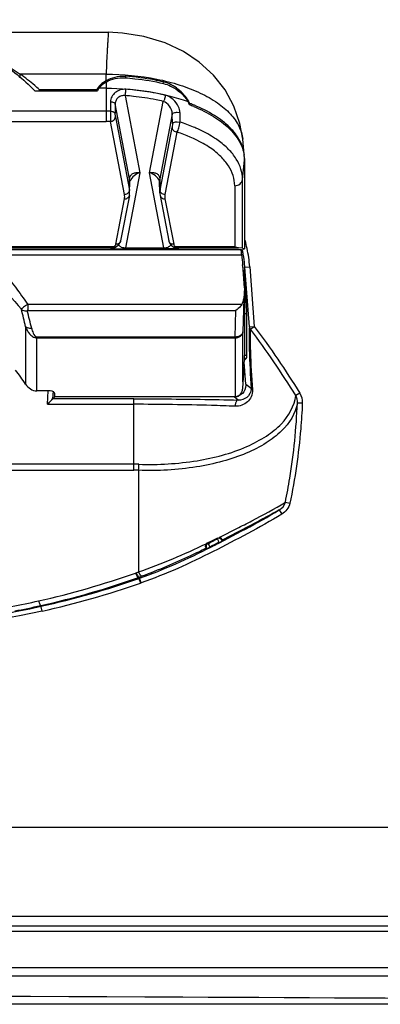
# Model space of a CAD drawing. Header units: inches. Extents: x 0 to 17, y 0 to 11.
# Tile 31 of 104: x 4.309 to 4.597, y 5.853 to 6.64. Entities that reach past the tile are written whole.
import ezdxf

# ---------------------------------------------------------------- set-up
doc = ezdxf.new("R2010")
doc.units = ezdxf.units.IN
doc.header["$LTSCALE"] = 0.935
doc.header["$MEASUREMENT"] = 0
for name, color, linetype in [('1', 7, 'CONTINUOUS'), ('2', 7, 'CONTINUOUS'), ('3', 7, 'CONTINUOUS')]:
    doc.layers.add(name, color=color, linetype=linetype)

msp = doc.modelspace()

# ---------------------------------------------------------------- linework, layer by layer
at = {"layer": '1', "color": 7, "linetype": 'Continuous'}
for p, q in [((4.24315, 6.63017), (4.37968, 6.63017)), ((4.37875, 6.61206), (4.37809, 6.5966)), ((4.37809, 6.5966), (4.30931, 6.5966)), ((4.30931, 6.59358), (4.30931, 6.59659)), ((4.37809, 6.59146), (4.37809, 6.5966)), ((4.39331, 6.59495), (4.39322, 6.59496)), ((4.39331, 6.59495), (4.39322, 6.59496)), ((4.39322, 6.59496), (4.39345, 6.59379)), ((4.32458, 6.58448), (4.37065, 6.58448)), ((4.37089, 6.58326), (4.37065, 6.58448)), ((4.37809, 6.58541), (4.37228, 6.58541)), ((4.37809, 6.59035), (4.37809, 6.55888)), ((4.41338, 6.58221), (4.40078, 6.58392)), ((4.42368, 6.58923), (4.42394, 6.59046)), ((4.32115, 6.58326), (4.3711, 6.58326)), ((4.39332, 6.57948), (4.40516, 6.51772)), ((4.38158, 6.57451), (4.3815, 6.56697)), ((4.38537, 6.57298), (4.38529, 6.56544)), ((4.39689, 6.5129), (4.38537, 6.57298)), ((4.41279, 6.51772), (4.42375, 6.57491)), ((4.44513, 6.57318), (4.44492, 6.57208)), ((4.37809, 6.567), (4.29921, 6.567)), ((4.3815, 6.56697), (4.38156, 6.55885)), ((4.38548, 6.56239), (4.38529, 6.56544)), ((4.38548, 6.56239), (4.39671, 6.50385)), ((4.431, 6.56474), (4.42105, 6.5129)), ((4.43106, 6.55712), (4.431, 6.56474)), ((4.43492, 6.5662), (4.43702, 6.56597)), ((4.43702, 6.56597), (4.43709, 6.55834)), ((4.29921, 6.55888), (4.37809, 6.55888)), ((4.39279, 6.50032), (4.38156, 6.55885)), ((4.42124, 6.50385), (4.43084, 6.55391)), ((4.43106, 6.55712), (4.43084, 6.55391)), ((4.43497, 6.55857), (4.43709, 6.55834)), ((4.43476, 6.55038), (4.42516, 6.50032)), ((4.48864, 6.53229), (4.48738, 6.54465)), ((4.48881, 6.52911), (4.48867, 6.53191)), ((4.48881, 6.52911), (4.48881, 6.47725)), ((4.48725, 6.51242), (4.48881, 6.5279)), ((4.40516, 6.51772), (4.39367, 6.45782)), ((4.39671, 6.50385), (4.39689, 6.5129)), ((4.42427, 6.45782), (4.41279, 6.51772)), ((4.42105, 6.5129), (4.42124, 6.50385)), ((4.39688, 6.50177), (4.39707, 6.51082)), ((4.42106, 6.50178), (4.42088, 6.51081)), ((4.48098, 6.50744), (4.48098, 6.45861)), ((4.48725, 6.45759), (4.48725, 6.51242)), ((4.39665, 6.4996), (4.38969, 6.46326)), ((4.39688, 6.50177), (4.39689, 6.50187)), ((4.42129, 6.4996), (4.42826, 6.46326)), ((4.38582, 6.46059), (4.39279, 6.49694)), ((4.42516, 6.49694), (4.43213, 6.46059)), ((4.48892, 6.47721), (4.48881, 6.47725)), ((4.48892, 6.47721), (4.48892, 6.4569)), ((4.38434, 6.45861), (4.29509, 6.45861)), ((4.29509, 6.45777), (4.38311, 6.45777)), ((4.38185, 6.45748), (4.38311, 6.45777)), ((4.38185, 6.45748), (4.38327, 6.45764)), ((4.38311, 6.45777), (4.38396, 6.45816)), ((4.38325, 6.45777), (4.38311, 6.45777)), ((4.38457, 6.45794), (4.38327, 6.45764)), ((4.38411, 6.45832), (4.38434, 6.45861)), ((4.38457, 6.45794), (4.3844, 6.4579)), ((4.38582, 6.46059), (4.38554, 6.45981)), ((4.39367, 6.45782), (4.42427, 6.45782)), ((4.39367, 6.45697), (4.39367, 6.45782)), ((4.42427, 6.45782), (4.42427, 6.45697)), ((4.43292, 6.45839), (4.43176, 6.45854)), ((4.4336, 6.45861), (4.43292, 6.45839)), ((4.43354, 6.4579), (4.43337, 6.45794)), ((4.43337, 6.45794), (4.43468, 6.45764)), ((4.43345, 6.45792), (4.43354, 6.4579)), ((4.48098, 6.45861), (4.4336, 6.45861)), ((4.4336, 6.45861), (4.43399, 6.45816)), ((4.43399, 6.45816), (4.43441, 6.45788)), ((4.43441, 6.45788), (4.4347, 6.45778)), ((4.43464, 6.45765), (4.43468, 6.45764)), ((4.43468, 6.45764), (4.4361, 6.45748)), ((4.43484, 6.45777), (4.43469, 6.45777)), ((4.43484, 6.45777), (4.48403, 6.45777)), ((4.43484, 6.45777), (4.4361, 6.45748)), ((4.48725, 6.45759), (4.48403, 6.45777)), ((4.48725, 6.45759), (4.48892, 6.4569)), ((4.23373, 6.4521), (4.48662, 6.4521)), ((4.48635, 6.45603), (4.23894, 6.45603)), ((4.38498, 6.4571), (4.39292, 6.45698)), ((4.39367, 6.45697), (4.39292, 6.45698)), ((4.39367, 6.45697), (4.42427, 6.45697)), ((4.42502, 6.45698), (4.42427, 6.45697)), ((4.43297, 6.4571), (4.42502, 6.45698)), ((4.48892, 6.4569), (4.48753, 6.45633)), ((4.48892, 6.42583), (4.48753, 6.44421)), ((4.48892, 6.42583), (4.48827, 6.41723)), ((4.48892, 6.42583), (4.48892, 6.41029)), ((4.4867, 6.41248), (4.31529, 6.41248)), ((4.31529, 6.41248), (4.31532, 6.40772)), ((4.48827, 6.41723), (4.4876, 6.39066)), ((4.31532, 6.40772), (4.48186, 6.40772)), ((4.48132, 6.38638), (4.48186, 6.40772)), ((4.48881, 6.40628), (4.48881, 6.37174)), ((4.31365, 6.39455), (4.31365, 6.34867)), ((4.4876, 6.35051), (4.4876, 6.39066)), ((4.48132, 6.38638), (4.32273, 6.38638)), ((4.32273, 6.34337), (4.32273, 6.38638)), ((4.32273, 6.38568), (4.48132, 6.38568)), ((4.48132, 6.38638), (4.48132, 6.3385)), ((4.4884, 6.36192), (4.48725, 6.34562)), ((4.33328, 6.34337), (4.32273, 6.34337)), ((4.3369, 6.33849), (4.33705, 6.34093)), ((4.48098, 6.33849), (4.3369, 6.33849))]:
    msp.add_line(p, q, dxfattribs=at)
for points in [[(4.48739, 6.54465), (4.48515, 6.55721), (4.48038, 6.57098), (4.47326, 6.58403), (4.46398, 6.59591), (4.45266, 6.60635), (4.44002, 6.61478), (4.42528, 6.62169), (4.40831, 6.62681), (4.39129, 6.62952), (4.37968, 6.63013)], [(4.39665, 6.4996), (4.39669, 6.4998), (4.39683, 6.50085), (4.39688, 6.50177)], [(4.42106, 6.50177), (4.42111, 6.50088), (4.42125, 6.49984), (4.42129, 6.4996)], [(4.3844, 6.4579), (4.38446, 6.45791), (4.38465, 6.45796), (4.38484, 6.45801), (4.38504, 6.45807), (4.38526, 6.45814)], [(4.38526, 6.45814), (4.38548, 6.45822), (4.38572, 6.45832), (4.38596, 6.45843), (4.38619, 6.45854)], [(4.38619, 6.45854), (4.38646, 6.4587), (4.38782, 6.45977), (4.38888, 6.46113), (4.38957, 6.46276), (4.38969, 6.46327)], [(4.42826, 6.46327), (4.42834, 6.46288), (4.42901, 6.46123), (4.43004, 6.45985), (4.43138, 6.45876), (4.43176, 6.45854)], [(4.43176, 6.45854), (4.43186, 6.45849), (4.43212, 6.45837), (4.43237, 6.45826), (4.4326, 6.45817), (4.43283, 6.45809), (4.43305, 6.45803), (4.43325, 6.45797), (4.43345, 6.45792)]]:
    msp.add_lwpolyline(points, dxfattribs=at)
for centre, radius, start, end in [((4.39163, 6.56886), 0.02635, 120.94135, 122.33448), ((4.19426, 6.45834), 0.17806, 44.55235, 45.53101), ((4.45484, 6.58453), 0.13026, 180.02126, 180.55672), ((4.38779, 6.57318), 0.02053, 141.79123, 146.6115), ((4.37852, 6.37082), 0.21426, 84.03633, 85.89047), ((4.41815, 6.56565), 0.02547, 75.90857, 76.87607), ((4.3785, 6.37332), 0.20669, 84.03652, 85.89066), ((4.41507, 6.56106), 0.03163, 20.45627, 25.49172), ((4.41648, 6.55871), 0.03209, 26.80188, 30.46344), ((4.39772, 6.4473), 0.13337, 67.75726, 69.3708), ((4.39809, 6.44946), 0.13236, 67.53907, 69.18315), ((4.37809, 6.34869), 0.21831, 89.55232, 90.00001), ((4.37809, 6.34881), 0.21819, 89.10452, 89.55233), ((4.37809, 6.35319), 0.20569, 89.03154, 90.0001), ((4.4608, 6.52787), 0.02801, 2.42277, 8.16023), ((4.46118, 6.5279), 0.02763, 0.00106, 2.41027), ((4.38703, 6.51101), 0.01004, 358.89744, 10.84022), ((4.43091, 6.51101), 0.01004, 169.161, 181.09549), ((4.41391, 6.50876), 0.00717, 13.06136, 19.38039), ((4.38684, 6.50196), 0.01004, 3.6655, 10.8678), ((4.38701, 6.50197), 0.00987, 359.42897, 3.64312), ((4.43105, 6.50197), 0.01, 169.1279, 181.10505), ((4.38307, 6.46442), 0.00665, 271.60571, 279.80394), ((4.38244, 6.45983), 0.00225, 312.42482, 314.71347), ((4.38227, 6.45999), 0.00248, 314.7274, 317.76154), ((4.38306, 6.46446), 0.0067, 279.79766, 281.58454), ((4.38563, 6.46133), 0.00301, 244.7153, 250.21948), ((4.38555, 6.46112), 0.00278, 250.248, 253.32348), ((4.43496, 6.46116), 0.00289, 191.36309, 208.02121), ((4.43489, 6.46446), 0.0067, 258.41854, 260.19937), ((4.43488, 6.46442), 0.00665, 260.19309, 268.39428), ((4.43488, 6.45881), 0.00104, 259.86564, 267.50246), ((4.38764, 6.53302), 0.07597, 267.0773, 267.99578), ((4.43032, 6.5326), 0.07555, 272.01019, 272.93212), ((3.30908, 6.16021), 1.03154, 13.13115, 13.93149), ((3.32707, 6.1556), 1.01952, 13.4809, 14.29862), ((4.1421, 6.23382), 0.20645, 33.80137, 37.64923), ((4.48098, 6.34357), 0.00508, 269.99053, 273.87983)]:
    msp.add_arc(centre, radius, start, end, dxfattribs=at)
for centre, major_axis, ratio, start_param, end_param in [((4.39293, 6.57466), (0.02371, -0.00099), 0.905266, 2.664289, 2.776372), ((4.39257, 6.57654), (0.02373, 0.00088), 0.746346, 2.199434, 2.568208), ((4.40908, 6.45658), (0.07874, 0), 0.035998, -0.193853, -0.087266), ((4.40908, 6.43628), (0, 0.09092), 0.866025, -1.48353, -1.395997), ((4.482, 6.41794), (0.00021, 0.00833), 0.755826, -2.265434, -1.6374), ((4.49019, 6.41992), (0.0012, 0.01575), 0.043494, -4.051729, -3.66189), ((4.48744, 6.3581), (0.0012, 0.01575), 0.043494, -1.270319, -0.520297), ((4.4887, 6.36387), (0.0003, 0.00394), 0.043494, -4.411912, -4.190678), ((4.3331, 6.34091), (0.00395, 0.00018), 0.621817, -0.066161, 1.497407)]:
    msp.add_ellipse(centre, major_axis=major_axis, ratio=ratio, start_param=start_param, end_param=end_param, dxfattribs=at)
for points, knots in [([(4.04132, 6.58326), (4.05007, 6.59215), (4.0697, 6.60825), (4.10355, 6.62618), (4.14074, 6.63734), (4.17964, 6.64135), (4.21861, 6.63794), (4.256, 6.62736), (4.29017, 6.60995), (4.31008, 6.59416), (4.319, 6.58541)], [0, 0, 0, 0, 0.122085, 0.246455, 0.372622, 0.499774, 0.626961, 0.753229, 0.877748, 1, 1, 1, 1]), ([(4.37968, 6.63017), (4.37971, 6.63016), (4.37969, 6.63002), (4.37973, 6.62983), (4.37973, 6.62944), (4.37976, 6.62866), (4.37972, 6.62731), (4.37952, 6.62529), (4.37935, 6.62271), (4.37915, 6.61961), (4.37895, 6.616), (4.37882, 6.61343), (4.37875, 6.61206)], [0, 0, 0, 0, 0.004654, 0.017234, 0.03782, 0.066386, 0.147266, 0.259594, 0.402209, 0.574028, 0.773786, 1, 1, 1, 1]), ([(4.29188, 6.60708), (4.29339, 6.60632), (4.29939, 6.60316), (4.30516, 6.59955), (4.30931, 6.5966)], [0, 0, 0, 0, 0.248795, 1, 1, 1, 1]), ([(4.32458, 6.58448), (4.32337, 6.58555), (4.31844, 6.58979), (4.31329, 6.59376), (4.30931, 6.5966)], [0, 0, 0, 0, 0.248053, 1, 1, 1, 1]), ([(4.37807, 6.59144), (4.38029, 6.59278), (4.38525, 6.59475), (4.39057, 6.59514), (4.39322, 6.59496)], [0, 0, 0, 0, 0.493234, 1, 1, 1, 1]), ([(4.37809, 6.5966), (4.39165, 6.59659), (4.41166, 6.5948), (4.43669, 6.58846), (4.45305, 6.58219), (4.4668, 6.57447), (4.47749, 6.56554), (4.48474, 6.55561), (4.48703, 6.5482), (4.48739, 6.54464)], [0, 0, 0, 0, 0.314174, 0.461359, 0.597027, 0.718812, 0.824884, 0.917182, 1, 1, 1, 1]), ([(4.37809, 6.59035), (4.38028, 6.59165), (4.38524, 6.59356), (4.39053, 6.59393), (4.3932, 6.59374)], [0, 0, 0, 0, 0.488059, 1, 1, 1, 1]), ([(4.3932, 6.59374), (4.39584, 6.59356), (4.40617, 6.59263), (4.41644, 6.59093), (4.42395, 6.58917)], [0, 0, 0, 0, 0.255661, 1, 1, 1, 1]), ([(4.42394, 6.59046), (4.42149, 6.59102), (4.41138, 6.59312), (4.4011, 6.59441), (4.39331, 6.59495)], [0, 0, 0, 0, 0.2437, 1, 1, 1, 1]), ([(4.37754, 6.59112), (4.37697, 6.59076), (4.3748, 6.58927), (4.37287, 6.58742), (4.37166, 6.58588)], [0, 0, 0, 0, 0.256775, 1, 1, 1, 1]), ([(4.37809, 6.58541), (4.38961, 6.58539), (4.41186, 6.58371), (4.43358, 6.57836), (4.44362, 6.5747)], [0, 0, 0, 0, 0.518851, 1, 1, 1, 1]), ([(4.39387, 6.58453), (4.39236, 6.58463), (4.38929, 6.58428), (4.38528, 6.58214), (4.38238, 6.57879), (4.38158, 6.57592), (4.38158, 6.57451)], [0, 0, 0, 0, 0.260116, 0.51375, 0.759955, 1, 1, 1, 1]), ([(4.39332, 6.57948), (4.39352, 6.5802), (4.39374, 6.58189), (4.39386, 6.58358), (4.39387, 6.58453)], [0, 0, 0, 0, 0.440812, 1, 1, 1, 1]), ([(4.42395, 6.58917), (4.42593, 6.5887), (4.43373, 6.58589), (4.44038, 6.58), (4.44362, 6.57468)], [0, 0, 0, 0, 0.24569, 1, 1, 1, 1]), ([(4.44414, 6.57498), (4.44195, 6.57871), (4.4362, 6.58526), (4.42841, 6.58934), (4.42436, 6.59036)], [0, 0, 0, 0, 0.508632, 1, 1, 1, 1]), ([(4.39332, 6.57948), (4.3923, 6.57961), (4.39027, 6.57948), (4.38763, 6.5781), (4.38581, 6.57583), (4.38537, 6.57393), (4.38537, 6.57298)], [0, 0, 0, 0, 0.265357, 0.512485, 0.753099, 1, 1, 1, 1]), ([(4.42375, 6.57491), (4.42184, 6.57536), (4.41399, 6.57707), (4.40602, 6.57826), (4.39998, 6.57889)], [0, 0, 0, 0, 0.244367, 1, 1, 1, 1]), ([(4.42543, 6.57979), (4.42444, 6.58002), (4.42045, 6.58093), (4.41642, 6.5817), (4.41338, 6.58221)], [0, 0, 0, 0, 0.246757, 1, 1, 1, 1]), ([(4.42543, 6.57979), (4.42539, 6.57885), (4.42503, 6.57713), (4.4243, 6.57548), (4.42375, 6.57491)], [0, 0, 0, 0, 0.543359, 1, 1, 1, 1]), ([(4.43702, 6.56597), (4.43704, 6.56754), (4.43541, 6.5737), (4.42997, 6.57868), (4.42543, 6.57979)], [0, 0, 0, 0, 0.251326, 1, 1, 1, 1]), ([(4.38158, 6.57451), (4.38244, 6.57449), (4.38378, 6.57433), (4.38525, 6.5735), (4.38537, 6.57298)], [0, 0, 0, 0, 0.616429, 1, 1, 1, 1]), ([(4.431, 6.56474), (4.43099, 6.56697), (4.42929, 6.57129), (4.42574, 6.57421), (4.42375, 6.57491)], [0, 0, 0, 0, 0.514645, 1, 1, 1, 1]), ([(4.4482, 6.57075), (4.45368, 6.56851), (4.46368, 6.56361), (4.47626, 6.55431), (4.485, 6.54378), (4.48798, 6.53572), (4.48853, 6.53185)], [0, 0, 0, 0, 0.304474, 0.570247, 0.7988, 1, 1, 1, 1]), ([(4.48867, 6.53191), (4.48827, 6.53584), (4.48556, 6.54409), (4.47694, 6.55492), (4.46432, 6.56447), (4.45421, 6.56948), (4.44866, 6.57178)], [0, 0, 0, 0, 0.201044, 0.428854, 0.694519, 1, 1, 1, 1]), ([(4.3815, 6.56697), (4.38237, 6.56696), (4.3837, 6.5668), (4.38517, 6.56597), (4.38529, 6.56544)], [0, 0, 0, 0, 0.61643, 1, 1, 1, 1]), ([(4.38156, 6.55885), (4.38255, 6.5589), (4.38448, 6.55961), (4.38546, 6.56149), (4.38548, 6.56239)], [0, 0, 0, 0, 0.523513, 1, 1, 1, 1]), ([(4.431, 6.56474), (4.43112, 6.56527), (4.43267, 6.56605), (4.43403, 6.5662), (4.43492, 6.5662)], [0, 0, 0, 0, 0.379336, 1, 1, 1, 1]), ([(4.43084, 6.55392), (4.43087, 6.55302), (4.43184, 6.55113), (4.43377, 6.55042), (4.43476, 6.55038)], [0, 0, 0, 0, 0.47647, 1, 1, 1, 1]), ([(4.43106, 6.55712), (4.43111, 6.55732), (4.43148, 6.55774), (4.43277, 6.55842), (4.43405, 6.55856), (4.43497, 6.55857)], [0, 0, 0, 0, 0.143467, 0.362629, 1, 1, 1, 1]), ([(4.43476, 6.55038), (4.43511, 6.55081), (4.43573, 6.55193), (4.43668, 6.55457), (4.43704, 6.55681), (4.43709, 6.55834)], [0, 0, 0, 0, 0.19983, 0.452101, 1, 1, 1, 1]), ([(4.45151, 6.55281), (4.45037, 6.55333), (4.44565, 6.55538), (4.44081, 6.55715), (4.43709, 6.55834)], [0, 0, 0, 0, 0.242213, 1, 1, 1, 1]), ([(4.46764, 6.54363), (4.46645, 6.54449), (4.46131, 6.54795), (4.45581, 6.55085), (4.45151, 6.55281)], [0, 0, 0, 0, 0.236508, 1, 1, 1, 1]), ([(4.46142, 6.53761), (4.45955, 6.5389), (4.45117, 6.54414), (4.44197, 6.548), (4.43476, 6.55038)], [0, 0, 0, 0, 0.230226, 1, 1, 1, 1]), ([(4.48098, 6.50744), (4.48098, 6.51015), (4.48006, 6.51578), (4.4761, 6.52378), (4.46976, 6.53126), (4.4644, 6.53556), (4.46142, 6.53761)], [0, 0, 0, 0, 0.217782, 0.450494, 0.709219, 1, 1, 1, 1]), ([(4.48725, 6.51242), (4.48725, 6.51521), (4.48634, 6.521), (4.48238, 6.52925), (4.47603, 6.537), (4.47063, 6.54148), (4.46764, 6.54363)], [0, 0, 0, 0, 0.219093, 0.45242, 0.710694, 1, 1, 1, 1]), ([(4.39689, 6.5129), (4.39691, 6.51379), (4.39741, 6.51559), (4.39953, 6.51741), (4.40227, 6.51811), (4.4042, 6.51795), (4.40516, 6.51772)], [0, 0, 0, 0, 0.243982, 0.480245, 0.729835, 1, 1, 1, 1]), ([(4.40516, 6.51772), (4.40345, 6.51732), (4.40018, 6.51575), (4.39785, 6.51282), (4.39727, 6.51116)], [0, 0, 0, 0, 0.498638, 1, 1, 1, 1]), ([(4.41279, 6.51772), (4.41381, 6.51795), (4.41581, 6.5181), (4.41861, 6.51732), (4.42058, 6.51544), (4.42104, 6.51373), (4.42105, 6.5129)], [0, 0, 0, 0, 0.286242, 0.541189, 0.77087, 1, 1, 1, 1]), ([(4.42068, 6.51114), (4.42011, 6.51274), (4.41784, 6.51569), (4.41457, 6.51731), (4.41279, 6.51772)], [0, 0, 0, 0, 0.482534, 1, 1, 1, 1]), ([(4.48098, 6.50744), (4.48247, 6.50744), (4.48545, 6.50832), (4.48711, 6.51107), (4.48725, 6.51242)], [0, 0, 0, 0, 0.52387, 1, 1, 1, 1]), ([(4.39671, 6.50385), (4.39669, 6.50296), (4.3957, 6.50107), (4.39377, 6.50036), (4.39279, 6.50032)], [0, 0, 0, 0, 0.476487, 1, 1, 1, 1]), ([(4.39279, 6.49694), (4.39365, 6.49689), (4.39541, 6.49729), (4.3965, 6.49881), (4.39665, 6.4996)], [0, 0, 0, 0, 0.517318, 1, 1, 1, 1]), ([(4.42516, 6.50032), (4.42417, 6.50036), (4.42224, 6.50107), (4.42126, 6.50296), (4.42124, 6.50385)], [0, 0, 0, 0, 0.523513, 1, 1, 1, 1]), ([(4.42129, 6.4996), (4.42144, 6.49881), (4.42254, 6.49729), (4.42429, 6.49689), (4.42516, 6.49694)], [0, 0, 0, 0, 0.482668, 1, 1, 1, 1]), ([(4.38554, 6.45981), (4.38548, 6.4597), (4.38518, 6.45922), (4.38473, 6.45882), (4.38434, 6.45861)], [0, 0, 0, 0, 0.22228, 1, 1, 1, 1]), ([(4.38619, 6.45854), (4.38609, 6.45849), (4.38563, 6.45831), (4.38511, 6.45835), (4.38475, 6.45845)], [0, 0, 0, 0, 0.234506, 1, 1, 1, 1]), ([(4.38969, 6.46326), (4.38953, 6.46247), (4.38844, 6.46094), (4.38668, 6.46055), (4.38582, 6.46059)], [0, 0, 0, 0, 0.482559, 1, 1, 1, 1]), ([(4.38815, 6.4602), (4.38856, 6.45938), (4.39037, 6.45798), (4.39251, 6.45777), (4.39367, 6.45782)], [0, 0, 0, 0, 0.440624, 1, 1, 1, 1]), ([(4.42427, 6.45782), (4.42544, 6.45777), (4.42757, 6.45798), (4.42938, 6.45937), (4.42979, 6.46019)], [0, 0, 0, 0, 0.559326, 1, 1, 1, 1]), ([(4.43213, 6.46059), (4.43126, 6.46055), (4.4295, 6.46094), (4.42841, 6.46247), (4.42826, 6.46326)], [0, 0, 0, 0, 0.517428, 1, 1, 1, 1]), ([(4.4336, 6.45861), (4.43346, 6.45869), (4.43298, 6.459), (4.4326, 6.45945), (4.43241, 6.4598)], [0, 0, 0, 0, 0.286983, 1, 1, 1, 1]), ([(4.48403, 6.45777), (4.48378, 6.45777), (4.48272, 6.45788), (4.4817, 6.45825), (4.48098, 6.45861)], [0, 0, 0, 0, 0.233519, 1, 1, 1, 1]), ([(4.38185, 6.45748), (4.38178, 6.45746), (4.38157, 6.45738), (4.38215, 6.45726), (4.38266, 6.45722), (4.38337, 6.45717), (4.38377, 6.45715)], [0, 0, 0, 0, 0.080948, 0.183742, 0.476001, 1, 1, 1, 1]), ([(4.4361, 6.45748), (4.43616, 6.45746), (4.43638, 6.45738), (4.4358, 6.45726), (4.43529, 6.45722), (4.43459, 6.45717), (4.43419, 6.45715)], [0, 0, 0, 0, 0.081297, 0.183968, 0.476142, 1, 1, 1, 1]), ([(4.48662, 6.4521), (4.48655, 6.45259), (4.48642, 6.45351), (4.48628, 6.4547), (4.48624, 6.45552), (4.48627, 6.45589), (4.48631, 6.45603), (4.48635, 6.45603)], [0, 0, 0, 0, 0.376319, 0.697366, 0.91425, 0.973316, 1, 1, 1, 1]), ([(4.28634, 6.44698), (4.28919, 6.44451), (4.30006, 6.43408), (4.30899, 6.42184), (4.31529, 6.41248)], [0, 0, 0, 0, 0.250144, 1, 1, 1, 1]), ([(4.2797, 6.43874), (4.28251, 6.43651), (4.29349, 6.4273), (4.30356, 6.41696), (4.31026, 6.40857)], [0, 0, 0, 0, 0.250495, 1, 1, 1, 1]), ([(4.31529, 6.41248), (4.31469, 6.41214), (4.31361, 6.41139), (4.31232, 6.41049), (4.31143, 6.4098), (4.31092, 6.40936), (4.31056, 6.40901), (4.31037, 6.40875), (4.31027, 6.40863), (4.31026, 6.40857)], [0, 0, 0, 0, 0.321315, 0.613191, 0.73839, 0.845266, 0.932463, 0.967978, 1, 1, 1, 1]), ([(4.4867, 6.41248), (4.48637, 6.41198), (4.48499, 6.41017), (4.48326, 6.40863), (4.48186, 6.40772)], [0, 0, 0, 0, 0.264824, 1, 1, 1, 1]), ([(4.31026, 6.40857), (4.31056, 6.40833), (4.312, 6.4075), (4.31374, 6.40727), (4.315, 6.4074)], [0, 0, 0, 0, 0.232052, 1, 1, 1, 1]), ([(4.31532, 6.40772), (4.31521, 6.40772), (4.31499, 6.40769), (4.31497, 6.40746), (4.315, 6.4074)], [0, 0, 0, 0, 0.583661, 1, 1, 1, 1]), ([(4.31365, 6.39455), (4.31403, 6.39358), (4.31492, 6.39166), (4.3167, 6.38894), (4.31916, 6.38653), (4.32151, 6.38566), (4.32273, 6.38568)], [0, 0, 0, 0, 0.233977, 0.474129, 0.726459, 1, 1, 1, 1]), ([(4.31849, 6.39327), (4.31804, 6.39322), (4.31635, 6.39319), (4.31459, 6.39375), (4.31365, 6.39455)], [0, 0, 0, 0, 0.267941, 1, 1, 1, 1]), ([(4.31849, 6.39327), (4.3188, 6.39198), (4.31949, 6.38952), (4.32129, 6.38646), (4.32273, 6.38638)], [0, 0, 0, 0, 0.47778, 1, 1, 1, 1]), ([(4.48132, 6.38568), (4.48282, 6.38568), (4.48579, 6.38656), (4.48746, 6.38931), (4.4876, 6.39066)], [0, 0, 0, 0, 0.5235, 1, 1, 1, 1]), ([(4.4876, 6.39066), (4.48753, 6.39007), (4.48705, 6.38884), (4.48504, 6.38692), (4.4828, 6.38636), (4.48132, 6.38638)], [0, 0, 0, 0, 0.219464, 0.459807, 1, 1, 1, 1]), ([(4.31365, 6.34867), (4.31465, 6.34716), (4.31726, 6.34448), (4.32093, 6.34337), (4.32273, 6.34337)], [0, 0, 0, 0, 0.500456, 1, 1, 1, 1]), ([(4.48725, 6.34562), (4.48723, 6.34539), (4.48716, 6.34469), (4.4869, 6.34354), (4.48649, 6.34246), (4.48604, 6.34164), (4.48566, 6.34106), (4.48522, 6.34052), (4.48457, 6.33985), (4.48382, 6.33929), (4.48298, 6.33888), (4.48232, 6.33865), (4.48176, 6.33854), (4.48142, 6.33851), (4.48132, 6.3385)], [0, 0, 0, 0, 0.071317, 0.209398, 0.347479, 0.41652, 0.48556, 0.554601, 0.623641, 0.761722, 0.830763, 0.899803, 0.968844, 1, 1, 1, 1])]:
    msp.add_open_spline(points, degree=3, knots=knots, dxfattribs=at)
for points in [[(4.39279, 6.49694), (4.393, 6.49804), (4.393, 6.49921), (4.39279, 6.50032)], [(4.42516, 6.50032), (4.42494, 6.49921), (4.42494, 6.49804), (4.42516, 6.49694)]]:
    msp.add_open_spline(points, degree=3, dxfattribs=at)
at = {"layer": '2', "color": 7, "linetype": 'Continuous'}
for p, q in [((4.48909, 6.44219), (4.49301, 6.44249)), ((4.4927, 6.39464), (4.48909, 6.44219)), ((4.48909, 6.43073), (4.48909, 6.44219)), ((4.49301, 6.44249), (4.49662, 6.39494)), ((4.48909, 6.43073), (4.48974, 6.42219)), ((4.48974, 6.42219), (4.48892, 6.42219)), ((4.48881, 6.40514), (4.4906, 6.40514)), ((4.4906, 6.37152), (4.4906, 6.40514)), ((4.4927, 6.39464), (4.49662, 6.39494)), ((4.49353, 6.39259), (4.49662, 6.39494)), ((4.4906, 6.37152), (4.48881, 6.37152)), ((4.48989, 6.3486), (4.48864, 6.36623)), ((4.49044, 6.36942), (4.48871, 6.36796)), ((4.48881, 6.36942), (4.49044, 6.36942)), ((4.48989, 6.3486), (4.4941, 6.34542)), ((4.33111, 6.33259), (4.33177, 6.34347)), ((4.33567, 6.34323), (4.33529, 6.33694)), ((4.533, 6.34158), (4.52985, 6.33962)), ((4.33111, 6.33259), (4.3316, 6.33305)), ((4.33111, 6.33259), (4.40013, 6.33259)), ((4.33531, 6.33699), (4.3369, 6.33849)), ((4.40013, 6.33699), (4.33531, 6.33699)), ((4.40013, 6.27986), (4.40013, 6.33699)), ((4.48379, 6.33594), (4.48041, 6.33849)), ((4.53507, 6.33341), (4.53115, 6.33358)), ((4.40013, 6.28474), (4.29706, 6.28474)), ((4.30044, 6.27986), (4.40013, 6.27986)), ((4.40407, 6.27979), (4.40407, 6.19857)), ((4.52149, 6.25422), (4.52511, 6.25345)), ((4.51665, 6.24808), (4.51869, 6.24472)), ((4.46969, 6.22667), (4.48271, 6.23321)), ((4.48367, 6.23047), (4.47101, 6.22394)), ((4.45945, 6.22117), (4.45871, 6.22141)), ((4.46753, 6.22584), (4.46731, 6.22517)), ((4.46832, 6.22542), (4.46731, 6.22517)), ((4.46838, 6.2224), (4.46941, 6.22266)), ((4.46838, 6.2224), (4.4686, 6.2219)), ((4.46851, 6.22609), (4.46969, 6.22667)), ((4.4686, 6.2219), (4.46952, 6.22239)), ((4.46941, 6.22266), (4.46994, 6.22263)), ((4.46952, 6.22239), (4.46994, 6.22263)), ((4.46994, 6.22263), (4.47077, 6.22322)), ((4.47068, 6.22472), (4.4705, 6.22414)), ((4.4705, 6.22413), (4.47077, 6.22322)), ((4.47101, 6.22394), (4.47068, 6.22472)), ((4.47077, 6.22322), (4.47101, 6.22394)), ((4.4584, 6.21799), (4.45772, 6.21821)), ((4.45772, 6.21821), (4.45815, 6.2175)), ((4.45815, 6.21899), (4.4584, 6.21799)), ((4.45815, 6.2175), (4.45898, 6.21722)), ((4.45898, 6.21722), (4.4584, 6.21799)), ((4.45898, 6.21722), (4.45994, 6.21754)), ((4.45994, 6.21754), (4.46132, 6.2182)), ((4.46132, 6.2182), (4.46105, 6.21868)), ((4.40149, 6.19765), (4.40201, 6.19783)), ((4.40201, 6.19783), (4.40407, 6.19857)), ((4.40463, 6.19434), (4.4041, 6.19416)), ((4.4041, 6.19416), (4.40568, 6.18963)), ((4.40438, 6.19335), (4.40491, 6.19353)), ((4.40463, 6.19434), (4.40674, 6.1951)), ((4.40622, 6.18982), (4.40463, 6.19434)), ((4.40568, 6.18963), (4.40622, 6.18982)), ((4.32676, 6.16717), (4.32578, 6.17163)), ((5.08675, 5.99401), (2.48832, 5.99401)), ((2.48832, 5.92314), (5.08676, 5.92314)), ((5.08675, 5.91526), (2.48832, 5.91526)), ((2.48832, 5.91133), (5.08675, 5.91133)), ((5.08675, 5.88187), (2.48832, 5.88187)), ((2.48832, 5.87558), (5.08675, 5.87558))]:
    msp.add_line(p, q, dxfattribs=at)
for points in [[(4.48989, 6.3486), (4.4899, 6.34836), (4.48991, 6.34813), (4.4899, 6.34789)], [(4.49411, 6.34473), (4.49411, 6.34496), (4.49411, 6.34519), (4.4941, 6.34542)], [(4.33529, 6.33694), (4.33529, 6.33697), (4.3353, 6.33698), (4.33531, 6.33699)], [(4.45824, 6.22111), (4.45839, 6.22122), (4.45854, 6.22132), (4.45871, 6.22141)]]:
    msp.add_lwpolyline(points, dxfattribs=at)
for centre, radius, start, end in [((4.3826, 6.43458), 0.11061, 11.8473, 15.19062), ((4.38243, 6.43435), 0.10695, 11.52235, 11.80076), ((4.38202, 6.43427), 0.10736, 9.65555, 11.52133), ((4.38119, 6.43413), 0.1082, 5.44408, 9.6531), ((4.38087, 6.43409), 0.10852, 4.27935, 5.44598), ((4.48043, 6.34797), 0.00947, 287.8037, 292.29678), ((4.40012, 6.16639), 0.11835, 87.98684, 89.99354), ((4.08253, 6.29588), 0.32194, 357.1355, 358.00487), ((4.40012, 6.17546), 0.1044, 87.83173, 89.9929), ((3.9816, 7.18254), 1.07303, 296.40043, 296.92708), ((4.06655, 7.00379), 0.87571, 296.65794, 297.23518), ((4.0665, 7.00385), 0.87873, 296.6791, 297.21517), ((4.06728, 7.00273), 0.87793, 296.66881, 297.20143), ((4.46857, 6.22379), 0.0023, 71.96775, 89.83173), ((4.17898, 6.82543), 0.66605, 282.58283, 289.51628), ((4.17898, 6.82937), 0.67392, 282.58128, 289.51398), ((4.17899, 6.83614), 0.68116, 282.45689, 289.32335), ((4.17899, 6.83614), 0.6851, 282.4568, 289.32331), ((4.18147, 6.81493), 0.65526, 280.6171, 282.57106), ((4.18149, 6.81875), 0.66301, 280.72857, 282.56973)]:
    msp.add_arc(centre, radius, start, end, dxfattribs=at)
for centre, major_axis, ratio, start_param, end_param in [((4.40908, 6.42264), (0, 0.09274), 0.866025, -1.48353, -1.336724), ((4.48888, 6.42219), (-0.00149, 0.01968), 0.043494, -2.621296, -1.574098), ((4.48922, 6.38516), (-0.0012, 0.01575), 0.043494, -3.109988, -2.621296)]:
    msp.add_ellipse(centre, major_axis=major_axis, ratio=ratio, start_param=start_param, end_param=end_param, dxfattribs=at)
for points in [[(4.49301, 6.44249), (4.49259, 6.44746), (4.49188, 6.45241), (4.49085, 6.45729)], [(4.49353, 6.39259), (4.49306, 6.39316), (4.49276, 6.39391), (4.4927, 6.39464)], [(4.49661, 6.39494), (4.50967, 6.37782), (4.52161, 6.35985), (4.53299, 6.34158)], [(4.52985, 6.33962), (4.51848, 6.35776), (4.50655, 6.3756), (4.49353, 6.39259)], [(4.4899, 6.34789), (4.48989, 6.34548), (4.48881, 6.34293), (4.4871, 6.34124)], [(4.4871, 6.34124), (4.48623, 6.34037), (4.48517, 6.33967), (4.48403, 6.3392)], [(4.49523, 6.34441), (4.49476, 6.34459), (4.49419, 6.34492), (4.4941, 6.34542)], [(4.53115, 6.33358), (4.53127, 6.33564), (4.53083, 6.33781), (4.52985, 6.33962)], [(4.533, 6.34158), (4.53448, 6.3392), (4.53519, 6.33622), (4.53507, 6.33341)], [(4.51665, 6.24808), (4.51888, 6.24943), (4.52082, 6.25171), (4.52149, 6.25422)], [(4.52511, 6.25344), (4.52436, 6.2499), (4.52175, 6.24661), (4.51867, 6.24471)], [(4.4705, 6.22414), (4.47011, 6.22488), (4.46916, 6.22545), (4.46832, 6.22542)], [(4.40407, 6.19857), (4.42258, 6.20488), (4.44059, 6.21269), (4.45824, 6.22111)], [(4.45824, 6.22111), (4.45786, 6.22079), (4.45725, 6.21995), (4.45769, 6.21972)], [(4.45742, 6.21934), (4.45742, 6.21901), (4.4574, 6.21839), (4.45773, 6.21839)], [(4.45945, 6.22117), (4.45869, 6.22079), (4.45812, 6.21983), (4.45815, 6.21899)], [(4.46105, 6.21868), (4.46058, 6.21844), (4.46017, 6.21802), (4.45994, 6.21754)]]:
    msp.add_open_spline(points, degree=3, dxfattribs=at)
for points, knots in [([(4.4927, 6.39464), (4.49244, 6.39236), (4.49243, 6.38629), (4.49274, 6.36988), (4.49352, 6.35577), (4.4941, 6.34542)], [0, 0, 0, 0, 0.139821, 0.368982, 1, 1, 1, 1]), ([(4.49353, 6.39259), (4.49318, 6.39042), (4.49335, 6.38447), (4.49347, 6.36843), (4.49447, 6.35455), (4.49523, 6.34441)], [0, 0, 0, 0, 0.136586, 0.367076, 1, 1, 1, 1]), ([(4.40428, 6.28466), (4.4198, 6.28412), (4.44929, 6.28576), (4.4838, 6.29474), (4.50598, 6.30642), (4.52137, 6.31844), (4.52889, 6.33123), (4.52986, 6.33962)], [0, 0, 0, 0, 0.317764, 0.600371, 0.721508, 0.827345, 1, 1, 1, 1]), ([(4.49523, 6.34441), (4.4953, 6.34246), (4.4947, 6.33867), (4.49039, 6.33276), (4.48488, 6.33094), (4.48144, 6.33101)], [0, 0, 0, 0, 0.274099, 0.516778, 1, 1, 1, 1]), ([(4.49411, 6.34473), (4.49402, 6.34225), (4.49134, 6.33732), (4.4862, 6.33585), (4.48379, 6.33594)], [0, 0, 0, 0, 0.50742, 1, 1, 1, 1]), ([(4.3316, 6.33305), (4.3324, 6.3338), (4.33351, 6.33513), (4.3351, 6.33628), (4.33529, 6.33694)], [0, 0, 0, 0, 0.61314, 1, 1, 1, 1]), ([(4.40013, 6.33699), (4.40764, 6.33699), (4.43553, 6.3369), (4.46342, 6.33649), (4.48379, 6.33594)], [0, 0, 0, 0, 0.269078, 1, 1, 1, 1]), ([(4.48144, 6.33101), (4.47505, 6.33127), (4.44796, 6.3322), (4.42085, 6.33259), (4.40013, 6.33259)], [0, 0, 0, 0, 0.235867, 1, 1, 1, 1]), ([(4.53115, 6.33358), (4.52966, 6.32519), (4.52155, 6.31271), (4.50576, 6.30094), (4.48979, 6.29281), (4.47098, 6.2865), (4.4423, 6.28043), (4.4195, 6.27924), (4.40407, 6.27979)], [0, 0, 0, 0, 0.174087, 0.28084, 0.402412, 0.537776, 0.684792, 1, 1, 1, 1]), ([(4.48379, 6.33594), (4.48344, 6.33593), (4.48156, 6.33505), (4.48122, 6.33257), (4.48144, 6.33101)], [0, 0, 0, 0, 0.184712, 1, 1, 1, 1]), ([(4.52149, 6.25422), (4.52281, 6.2606), (4.52765, 6.28682), (4.53029, 6.31344), (4.53115, 6.33358)], [0, 0, 0, 0, 0.244027, 1, 1, 1, 1]), ([(4.53507, 6.33341), (4.53478, 6.32656), (4.53307, 6.29974), (4.52927, 6.27303), (4.52511, 6.25344)], [0, 0, 0, 0, 0.254977, 1, 1, 1, 1]), ([(4.48271, 6.23321), (4.48673, 6.23527), (4.49977, 6.24206), (4.51279, 6.24893), (4.52149, 6.25422)], [0, 0, 0, 0, 0.307683, 1, 1, 1, 1]), ([(4.40491, 6.19353), (4.42444, 6.2004), (4.45284, 6.2134), (4.48951, 6.23277), (4.50778, 6.2427), (4.51665, 6.24808)], [0, 0, 0, 0, 0.499085, 0.749891, 1, 1, 1, 1]), ([(4.51665, 6.24808), (4.51451, 6.24688), (4.50359, 6.24087), (4.49255, 6.23509), (4.48367, 6.23047)], [0, 0, 0, 0, 0.197024, 1, 1, 1, 1]), ([(4.5187, 6.24466), (4.50977, 6.23925), (4.49141, 6.22926), (4.45451, 6.20977), (4.42593, 6.19669), (4.40624, 6.18977)], [0, 0, 0, 0, 0.250073, 0.500128, 1, 1, 1, 1]), ([(4.46838, 6.2224), (4.46809, 6.22305), (4.46784, 6.22394), (4.46723, 6.2249), (4.46731, 6.22517)], [0, 0, 0, 0, 0.72052, 1, 1, 1, 1]), ([(4.47068, 6.22472), (4.4705, 6.22512), (4.47005, 6.22564), (4.46946, 6.22592), (4.46928, 6.22597)], [0, 0, 0, 0, 0.698437, 1, 1, 1, 1]), ([(4.45815, 6.2175), (4.454, 6.21545), (4.43715, 6.20733), (4.41996, 6.1999), (4.40673, 6.1951)], [0, 0, 0, 0, 0.247659, 1, 1, 1, 1]), ([(4.45945, 6.22117), (4.45971, 6.22108), (4.46012, 6.22002), (4.46069, 6.21929), (4.46105, 6.21868)], [0, 0, 0, 0, 0.28012, 1, 1, 1, 1]), ([(4.40201, 6.19783), (4.40245, 6.19691), (4.40305, 6.19584), (4.40418, 6.19423), (4.40463, 6.19434)], [0, 0, 0, 0, 0.688799, 1, 1, 1, 1]), ([(4.40673, 6.1951), (4.40628, 6.19498), (4.40513, 6.19658), (4.40452, 6.19765), (4.40407, 6.19857)], [0, 0, 0, 0, 0.312175, 1, 1, 1, 1]), ([(4.40149, 6.19765), (4.40193, 6.19673), (4.40253, 6.19566), (4.40365, 6.19405), (4.4041, 6.19416)], [0, 0, 0, 0, 0.689011, 1, 1, 1, 1]), ([(4.32408, 6.17538), (4.32436, 6.17444), (4.32483, 6.17346), (4.32537, 6.1716), (4.32578, 6.17163)], [0, 0, 0, 0, 0.706739, 1, 1, 1, 1]), ([(4.32677, 6.16715), (4.27909, 6.15663), (4.18121, 6.14603), (4.08333, 6.15664), (4.03571, 6.16715)], [0, 0, 0, 0, 0.500298, 1, 1, 1, 1]), ([(4.03656, 6.17101), (4.08391, 6.16056), (4.18121, 6.15002), (4.27852, 6.16055), (4.32592, 6.17101)], [0, 0, 0, 0, 0.499703, 1, 1, 1, 1]), ([(5.08675, 5.85392), (4.87103, 5.85589), (4.0049, 5.86176), (3.13871, 5.85986), (2.48832, 5.85392)], [0, 0, 0, 0, 0.24907, 1, 1, 1, 1])]:
    msp.add_open_spline(points, degree=3, knots=knots, dxfattribs=at)
at = {"layer": '3', "color": 7, "linetype": 'Continuous'}
msp.add_line((5.08675, 5.8527), (2.48832, 5.8527), dxfattribs=at)

doc.saveas('drawing.dxf')
